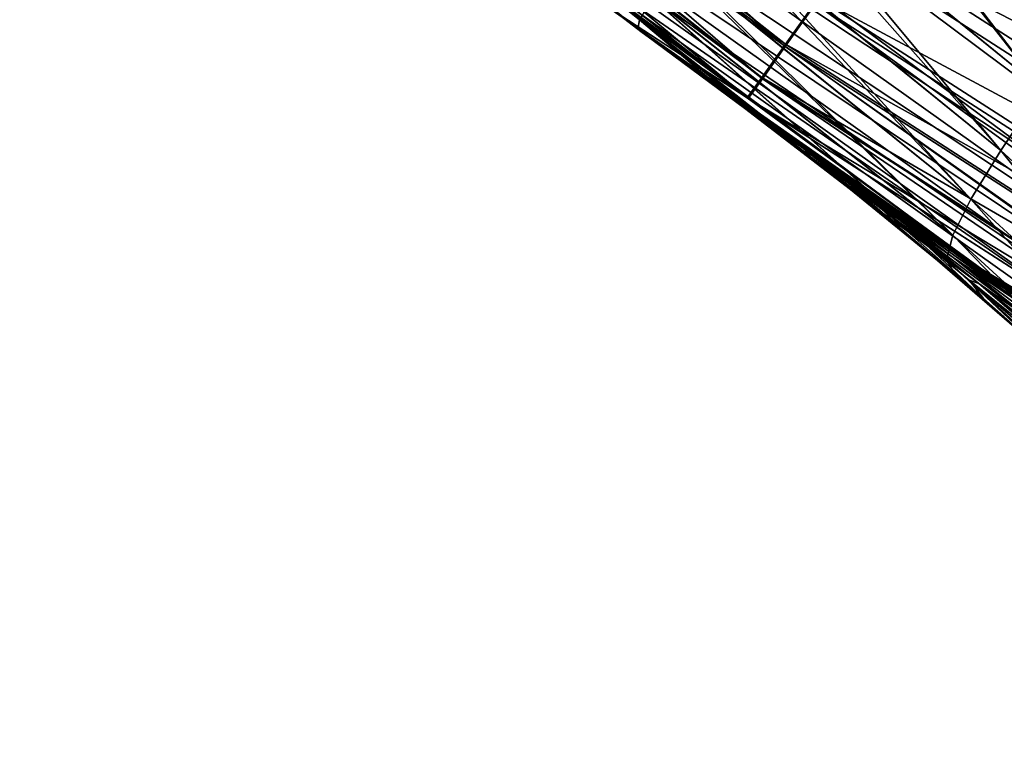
# Model space of a CAD drawing. Header units: millimetres. Extents: x -105 to 105, y -92 to 30.
# Tile 83 of 247: x -15.1 to -12.71, y -26.53 to -24.78. Entities that reach past the tile are written whole.
import ezdxf

# ---------------------------------------------------------------- set-up
doc = ezdxf.new("R2010")
doc.units = ezdxf.units.MM
doc.header["$LTSCALE"] = 59.53398
for name, color, linetype in [('16', 7, 'CONTINUOUS'), ('17', 7, 'CONTINUOUS'), ('20', 7, 'CONTINUOUS'), ('22', 7, 'CONTINUOUS'), ('29', 7, 'CONTINUOUS'), ('55', 7, 'CONTINUOUS'), ('57', 7, 'CONTINUOUS'), ('67', 7, 'CONTINUOUS'), ('70', 7, 'CONTINUOUS'), ('73', 7, 'CONTINUOUS')]:
    doc.layers.add(name, color=color, linetype=linetype)

msp = doc.modelspace()

# ---------------------------------------------------------------- linework, layer by layer
at = {"layer": '16', "color": 7, "linetype": 'CONTINUOUS'}
for points in [[(-13.5864, -24.8083, 66.3258), (-13.384, -24.9559, 66.3272), (-13.5968, -24.8007, 66.5454), (-13.5864, -24.8083, 66.3258)], [(-13.5968, -24.8007, 66.5454), (-13.384, -24.9559, 66.3272), (-13.3385, -24.9919, 66.5592), (-13.5968, -24.8007, 66.5454)], [(-13.5741, -24.8173, 66.1064), (-13.4368, -24.9159, 66.1098), (-13.5864, -24.8083, 66.3258), (-13.5741, -24.8173, 66.1064)], [(-13.5864, -24.8083, 66.3258), (-13.4368, -24.9159, 66.1098), (-13.384, -24.9559, 66.3272), (-13.5864, -24.8083, 66.3258)], [(-13.4368, -24.9159, 66.1098), (-13.2813, -25.0272, 66.1044), (-13.384, -24.9559, 66.3272), (-13.4368, -24.9159, 66.1098)], [(-13.384, -24.9559, 66.3272), (-13.2813, -25.0272, 66.1044), (-13.1766, -25.1116, 66.3259), (-13.384, -24.9559, 66.3272)], [(-13.384, -24.9559, 66.3272), (-13.1766, -25.1116, 66.3259), (-13.0818, -25.189, 66.5645), (-13.384, -24.9559, 66.3272)], [(-13.3385, -24.9919, 66.5592), (-13.384, -24.9559, 66.3272), (-13.0818, -25.189, 66.5645), (-13.3385, -24.9919, 66.5592)], [(-13.2813, -25.0272, 66.1044), (-13.1957, -25.09, 66.1023), (-13.1766, -25.1116, 66.3259), (-13.2813, -25.0272, 66.1044)], [(-13.1957, -25.09, 66.1023), (-13.1045, -25.1588, 66.1022), (-12.9671, -25.2783, 66.3323), (-13.1957, -25.09, 66.1023)], [(-13.1766, -25.1116, 66.3259), (-13.1957, -25.09, 66.1023), (-12.9671, -25.2783, 66.3323), (-13.1766, -25.1116, 66.3259)], [(-13.1766, -25.1116, 66.3259), (-12.9671, -25.2783, 66.3323), (-12.8276, -25.3968, 66.5721), (-13.1766, -25.1116, 66.3259)], [(-13.0818, -25.189, 66.5645), (-13.1766, -25.1116, 66.3259), (-12.8276, -25.3968, 66.5721), (-13.0818, -25.189, 66.5645)], [(-13.1045, -25.1588, 66.1022), (-13.0073, -25.2345, 66.1035), (-12.9671, -25.2783, 66.3323), (-13.1045, -25.1588, 66.1022)], [(-13.0073, -25.2345, 66.1035), (-12.9038, -25.3176, 66.1054), (-12.759, -25.4535, 66.3424), (-13.0073, -25.2345, 66.1035)], [(-12.9671, -25.2783, 66.3323), (-13.0073, -25.2345, 66.1035), (-12.759, -25.4535, 66.3424), (-12.9671, -25.2783, 66.3323)], [(-12.9671, -25.2783, 66.3323), (-12.759, -25.4535, 66.3424), (-12.576, -25.6167, 66.586), (-12.9671, -25.2783, 66.3323)], [(-12.8276, -25.3968, 66.5721), (-12.9671, -25.2783, 66.3323), (-12.576, -25.6167, 66.586), (-12.8276, -25.3968, 66.5721)], [(-12.9038, -25.3176, 66.1054), (-12.7938, -25.4091, 66.1071), (-12.759, -25.4535, 66.3424), (-12.9038, -25.3176, 66.1054)], [(-12.7938, -25.4091, 66.1071), (-12.6768, -25.5098, 66.1077), (-12.5544, -25.635, 66.3527), (-12.7938, -25.4091, 66.1071)], [(-12.759, -25.4535, 66.3424), (-12.7938, -25.4091, 66.1071), (-12.5544, -25.635, 66.3527), (-12.759, -25.4535, 66.3424)], [(-12.759, -25.4535, 66.3424), (-12.5544, -25.635, 66.3527), (-12.4101, -25.7694, 66.5968), (-12.759, -25.4535, 66.3424)], [(-12.576, -25.6167, 66.586), (-12.759, -25.4535, 66.3424), (-12.4101, -25.7694, 66.5968), (-12.576, -25.6167, 66.586)]]:
    msp.add_3dface(points, dxfattribs=at)
at = {"layer": '17', "color": 7, "linetype": 'CONTINUOUS'}
for points in [[(-13.3068, -24.384, 67.6723), (-12.6176, -24.9457, 67.7324), (-13.1843, -24.2232, 67.8236), (-13.3068, -24.384, 67.6723)], [(-13.1843, -24.2232, 67.8236), (-12.6176, -24.9457, 67.7324), (-13.1775, -24.2143, 67.8309), (-13.1843, -24.2232, 67.8236)], [(-13.1775, -24.2143, 67.8309), (-12.6176, -24.9457, 67.7324), (-12.4974, -24.772, 67.8944), (-13.1775, -24.2143, 67.8309)], [(-13.3248, -24.4076, 67.6461), (-12.7174, -25.0944, 67.5433), (-13.3076, -24.3851, 67.671), (-13.3248, -24.4076, 67.6461)], [(-13.3076, -24.3851, 67.671), (-12.6176, -24.9457, 67.7324), (-13.3068, -24.384, 67.6723), (-13.3076, -24.3851, 67.671)], [(-13.3076, -24.3851, 67.671), (-12.7174, -25.0944, 67.5433), (-12.6176, -24.9457, 67.7324), (-13.3076, -24.3851, 67.671)], [(-13.4153, -24.5265, 67.4898), (-12.7174, -25.0944, 67.5433), (-13.3248, -24.4076, 67.6461), (-13.4153, -24.5265, 67.4898)], [(-13.4273, -24.5423, 67.4649), (-12.7902, -25.2124, 67.3266), (-13.4161, -24.5275, 67.4882), (-13.4273, -24.5423, 67.4649)], [(-13.4161, -24.5275, 67.4882), (-12.7174, -25.0944, 67.5433), (-13.4153, -24.5265, 67.4898), (-13.4161, -24.5275, 67.4882)], [(-13.4161, -24.5275, 67.4882), (-12.7902, -25.2124, 67.3266), (-12.7174, -25.0944, 67.5433), (-13.4161, -24.5275, 67.4882)], [(-13.5006, -24.64, 67.2806), (-12.7902, -25.2124, 67.3266), (-13.4273, -24.5423, 67.4649), (-13.5006, -24.64, 67.2806)], [(-13.5605, -24.7238, 67.0497), (-12.834, -25.2999, 67.0883), (-13.5052, -24.6463, 67.2665), (-13.5605, -24.7238, 67.0497)], [(-13.5052, -24.6463, 67.2665), (-12.834, -25.2999, 67.0883), (-13.5012, -24.6409, 67.2787), (-13.5052, -24.6463, 67.2665)], [(-13.5012, -24.6409, 67.2787), (-12.7902, -25.2124, 67.3266), (-13.5006, -24.64, 67.2806), (-13.5012, -24.6409, 67.2787)], [(-13.5012, -24.6409, 67.2787), (-12.834, -25.2999, 67.0883), (-12.7902, -25.2124, 67.3266), (-13.5012, -24.6409, 67.2787)], [(-13.5615, -24.7254, 67.0443), (-12.8491, -25.3595, 66.8342), (-13.5609, -24.7245, 67.0475), (-13.5615, -24.7254, 67.0443)], [(-13.5609, -24.7245, 67.0475), (-12.834, -25.2999, 67.0883), (-13.5605, -24.7238, 67.0497), (-13.5609, -24.7245, 67.0475)], [(-13.5609, -24.7245, 67.0475), (-12.8491, -25.3595, 66.8342), (-12.834, -25.2999, 67.0883), (-13.5609, -24.7245, 67.0475)], [(-13.5931, -24.7774, 66.8028), (-12.8491, -25.3595, 66.8342), (-13.5615, -24.7254, 67.0443), (-13.5931, -24.7774, 66.8028)], [(-13.5968, -24.8007, 66.5454), (-13.3385, -24.9919, 66.5592), (-13.5932, -24.7777, 66.8004), (-13.5968, -24.8007, 66.5454)], [(-13.5932, -24.7777, 66.8004), (-12.8491, -25.3595, 66.8342), (-13.5931, -24.7774, 66.8028), (-13.5932, -24.7777, 66.8004)], [(-13.3385, -24.9919, 66.5592), (-13.0818, -25.189, 66.5645), (-13.5932, -24.7777, 66.8004), (-13.3385, -24.9919, 66.5592)], [(-13.5932, -24.7777, 66.8004), (-13.0818, -25.189, 66.5645), (-12.8491, -25.3595, 66.8342), (-13.5932, -24.7777, 66.8004)], [(-12.7174, -25.0944, 67.5433), (-12.0805, -25.6801, 67.6041), (-12.6176, -24.9457, 67.7324), (-12.7174, -25.0944, 67.5433)], [(-12.7902, -25.2124, 67.3266), (-12.1494, -25.8011, 67.3826), (-12.7174, -25.0944, 67.5433), (-12.7902, -25.2124, 67.3266)], [(-12.7174, -25.0944, 67.5433), (-12.1494, -25.8011, 67.3826), (-12.0805, -25.6801, 67.6041), (-12.7174, -25.0944, 67.5433)], [(-13.0818, -25.189, 66.5645), (-12.8276, -25.3968, 66.5721), (-12.8491, -25.3595, 66.8342), (-13.0818, -25.189, 66.5645)], [(-12.834, -25.2999, 67.0883), (-12.1865, -25.8931, 67.1393), (-12.7902, -25.2124, 67.3266), (-12.834, -25.2999, 67.0883)], [(-12.7902, -25.2124, 67.3266), (-12.1865, -25.8931, 67.1393), (-12.1494, -25.8011, 67.3826), (-12.7902, -25.2124, 67.3266)], [(-12.8491, -25.3595, 66.8342), (-12.1935, -25.9602, 66.8803), (-12.834, -25.2999, 67.0883), (-12.8491, -25.3595, 66.8342)], [(-12.834, -25.2999, 67.0883), (-12.1935, -25.9602, 66.8803), (-12.1865, -25.8931, 67.1393), (-12.834, -25.2999, 67.0883)], [(-12.8276, -25.3968, 66.5721), (-12.576, -25.6167, 66.586), (-12.8491, -25.3595, 66.8342), (-12.8276, -25.3968, 66.5721)], [(-12.576, -25.6167, 66.586), (-12.4101, -25.7694, 66.5968), (-12.8491, -25.3595, 66.8342), (-12.576, -25.6167, 66.586)], [(-12.4101, -25.7694, 66.5968), (-12.2477, -25.925, 66.6079), (-12.8491, -25.3595, 66.8342), (-12.4101, -25.7694, 66.5968)], [(-12.8491, -25.3595, 66.8342), (-12.2477, -25.925, 66.6079), (-12.1935, -25.9602, 66.8803), (-12.8491, -25.3595, 66.8342)]]:
    msp.add_3dface(points, dxfattribs=at)
at = {"layer": '20', "color": 7, "linetype": 'CONTINUOUS'}
for points in [[(-13.5968, -24.8007, 66.5454), (-13.5932, -24.7777, 66.8004), (-15.0955, -23.5712, 66.6946), (-13.5968, -24.8007, 66.5454)], [(-14.4473, -24.1462, 66.4786), (-13.5968, -24.8007, 66.5454), (-15.0955, -23.5712, 66.6946), (-14.4473, -24.1462, 66.4786)], [(-13.5932, -24.7777, 66.8004), (-13.5931, -24.7774, 66.8028), (-15.0955, -23.5712, 66.6946), (-13.5932, -24.7777, 66.8004)]]:
    msp.add_3dface(points, dxfattribs=at)
at = {"layer": '22', "color": 7, "linetype": 'CONTINUOUS'}
for points in [[(-13.4368, -24.9159, 66.1098), (-13.5741, -24.8173, 66.1064), (-13.3208, -24.9991, 65.0481), (-13.4368, -24.9159, 66.1098)], [(-13.5741, -24.8173, 66.1064), (-13.4761, -24.8885, 64.9844), (-13.3208, -24.9991, 65.0481), (-13.5741, -24.8173, 66.1064)], [(-13.4047, -24.94, 64.3821), (-13.1855, -25.0949, 64.0007), (-13.4761, -24.8885, 64.9844), (-13.4047, -24.94, 64.3821)], [(-13.4761, -24.8885, 64.9844), (-13.1855, -25.0949, 64.0007), (-13.3208, -24.9991, 65.0481), (-13.4761, -24.8885, 64.9844)], [(-13.2813, -25.0272, 66.1044), (-13.4368, -24.9159, 66.1098), (-13.3208, -24.9991, 65.0481), (-13.2813, -25.0272, 66.1044)], [(-13.3437, -24.9836, 63.9456), (-13.1855, -25.0949, 64.0007), (-13.4047, -24.94, 64.3821), (-13.3437, -24.9836, 63.9456)], [(-13.1709, -25.1054, 62.9516), (-13.0033, -25.2214, 62.9776), (-13.3437, -24.9836, 63.9456), (-13.1709, -25.1054, 62.9516)], [(-13.3437, -24.9836, 63.9456), (-13.0033, -25.2214, 62.9776), (-13.1855, -25.0949, 64.0007), (-13.3437, -24.9836, 63.9456)], [(-13.2813, -25.0272, 66.1044), (-13.3208, -24.9991, 65.0481), (-13.1495, -25.1219, 65.0605), (-13.2813, -25.0272, 66.1044)], [(-13.1855, -25.0949, 64.0007), (-13.0144, -25.2168, 64.031), (-13.3208, -24.9991, 65.0481), (-13.1855, -25.0949, 64.0007)], [(-13.3208, -24.9991, 65.0481), (-13.0144, -25.2168, 64.031), (-13.1495, -25.1219, 65.0605), (-13.3208, -24.9991, 65.0481)], [(-13.1957, -25.09, 66.1023), (-13.2813, -25.0272, 66.1044), (-13.1495, -25.1219, 65.0605), (-13.1957, -25.09, 66.1023)], [(-13.1045, -25.1588, 66.1022), (-13.1957, -25.09, 66.1023), (-12.9665, -25.2601, 65.0777), (-13.1045, -25.1588, 66.1022)], [(-13.1957, -25.09, 66.1023), (-13.1495, -25.1219, 65.0605), (-12.9665, -25.2601, 65.0777), (-13.1957, -25.09, 66.1023)], [(-13.0033, -25.2214, 62.9776), (-12.8322, -25.3422, 63.0248), (-13.1855, -25.0949, 64.0007), (-13.0033, -25.2214, 62.9776)], [(-13.1855, -25.0949, 64.0007), (-12.8322, -25.3422, 63.0248), (-13.0144, -25.2168, 64.031), (-13.1855, -25.0949, 64.0007)], [(-13.165, -25.1096, 62.922), (-13.0033, -25.2214, 62.9776), (-13.1709, -25.1054, 62.9516), (-13.165, -25.1096, 62.922)], [(-12.9358, -25.2675, 61.913), (-12.7726, -25.3782, 61.9835), (-13.165, -25.1096, 62.922), (-12.9358, -25.2675, 61.913)], [(-13.165, -25.1096, 62.922), (-12.7726, -25.3782, 61.9835), (-13.0033, -25.2214, 62.9776), (-13.165, -25.1096, 62.922)], [(-13.0144, -25.2168, 64.031), (-12.8326, -25.3538, 64.0652), (-13.1495, -25.1219, 65.0605), (-13.0144, -25.2168, 64.031)], [(-13.1495, -25.1219, 65.0605), (-12.8326, -25.3538, 64.0652), (-12.9665, -25.2601, 65.0777), (-13.1495, -25.1219, 65.0605)], [(-13.0073, -25.2345, 66.1035), (-13.1045, -25.1588, 66.1022), (-12.9665, -25.2601, 65.0777), (-13.0073, -25.2345, 66.1035)], [(-12.8322, -25.3422, 63.0248), (-12.6513, -25.4778, 63.0752), (-13.0144, -25.2168, 64.031), (-12.8322, -25.3422, 63.0248)], [(-13.0144, -25.2168, 64.031), (-12.6513, -25.4778, 63.0752), (-12.8326, -25.3538, 64.0652), (-13.0144, -25.2168, 64.031)], [(-12.7726, -25.3782, 61.9835), (-12.6011, -25.4978, 62.0467), (-13.0033, -25.2214, 62.9776), (-12.7726, -25.3782, 61.9835)], [(-13.0033, -25.2214, 62.9776), (-12.6011, -25.4978, 62.0467), (-12.8322, -25.3422, 63.0248), (-13.0033, -25.2214, 62.9776)], [(-12.9038, -25.3176, 66.1054), (-13.0073, -25.2345, 66.1035), (-12.7709, -25.4171, 65.0982), (-12.9038, -25.3176, 66.1054)], [(-13.0073, -25.2345, 66.1035), (-12.9665, -25.2601, 65.0777), (-12.7709, -25.4171, 65.0982), (-13.0073, -25.2345, 66.1035)], [(-12.8326, -25.3538, 64.0652), (-12.639, -25.509, 64.1021), (-12.9665, -25.2601, 65.0777), (-12.8326, -25.3538, 64.0652)], [(-12.9665, -25.2601, 65.0777), (-12.639, -25.509, 64.1021), (-12.7709, -25.4171, 65.0982), (-12.9665, -25.2601, 65.0777)], [(-12.8551, -25.3221, 61.6065), (-12.4943, -25.5622, 61.0202), (-12.9358, -25.2675, 61.913), (-12.8551, -25.3221, 61.6065)], [(-12.9358, -25.2675, 61.913), (-12.4943, -25.5622, 61.0202), (-12.7726, -25.3782, 61.9835), (-12.9358, -25.2675, 61.913)], [(-12.7938, -25.4091, 66.1071), (-12.9038, -25.3176, 66.1054), (-12.7709, -25.4171, 65.0982), (-12.7938, -25.4091, 66.1071)], [(-12.6567, -25.4544, 60.9268), (-12.4943, -25.5622, 61.0202), (-12.8551, -25.3221, 61.6065), (-12.6567, -25.4544, 60.9268)], [(-12.6011, -25.4978, 62.0467), (-12.4207, -25.6318, 62.1125), (-12.8322, -25.3422, 63.0248), (-12.6011, -25.4978, 62.0467)], [(-12.8322, -25.3422, 63.0248), (-12.4207, -25.6318, 62.1125), (-12.6513, -25.4778, 63.0752), (-12.8322, -25.3422, 63.0248)], [(-12.6513, -25.4778, 63.0752), (-12.4595, -25.6309, 63.1279), (-12.8326, -25.3538, 64.0652), (-12.6513, -25.4778, 63.0752)], [(-12.8326, -25.3538, 64.0652), (-12.4595, -25.6309, 63.1279), (-12.639, -25.509, 64.1021), (-12.8326, -25.3538, 64.0652)], [(-12.4943, -25.5622, 61.0202), (-12.3219, -25.6802, 61.0988), (-12.7726, -25.3782, 61.9835), (-12.4943, -25.5622, 61.0202)], [(-12.7726, -25.3782, 61.9835), (-12.3219, -25.6802, 61.0988), (-12.6011, -25.4978, 62.0467), (-12.7726, -25.3782, 61.9835)], [(-12.6768, -25.5098, 66.1077), (-12.7938, -25.4091, 66.1071), (-12.5618, -25.5956, 65.1162), (-12.6768, -25.5098, 66.1077)], [(-12.7938, -25.4091, 66.1071), (-12.7709, -25.4171, 65.0982), (-12.5618, -25.5956, 65.1162), (-12.7938, -25.4091, 66.1071)], [(-12.639, -25.509, 64.1021), (-12.4328, -25.6843, 64.1364), (-12.7709, -25.4171, 65.0982), (-12.639, -25.509, 64.1021)], [(-12.7709, -25.4171, 65.0982), (-12.4328, -25.6843, 64.1364), (-12.5618, -25.5956, 65.1162), (-12.7709, -25.4171, 65.0982)]]:
    msp.add_3dface(points, dxfattribs=at)
at = {"layer": '29', "color": 7, "linetype": 'CONTINUOUS'}
for points in [[(-12.7781, -25.3738, 49.35), (-14.4473, -24.1462, 66.4786), (-14.591, -24.0292, 49.35), (-12.7781, -25.3738, 49.35)], [(-13.5968, -24.8007, 66.5454), (-14.4473, -24.1462, 66.4786), (-13.5864, -24.8083, 66.3258), (-13.5968, -24.8007, 66.5454)], [(-12.7781, -25.3738, 49.35), (-13.5864, -24.8083, 66.3258), (-14.4473, -24.1462, 66.4786), (-12.7781, -25.3738, 49.35)], [(-13.5741, -24.8173, 66.1064), (-13.5864, -24.8083, 66.3258), (-12.7781, -25.3738, 49.35), (-13.5741, -24.8173, 66.1064)], [(-13.4761, -24.8885, 64.9844), (-13.5741, -24.8173, 66.1064), (-12.7781, -25.3738, 49.35), (-13.4761, -24.8885, 64.9844)], [(-13.4047, -24.94, 64.3821), (-13.4761, -24.8885, 64.9844), (-12.7781, -25.3738, 49.35), (-13.4047, -24.94, 64.3821)], [(-13.3437, -24.9836, 63.9456), (-13.4047, -24.94, 64.3821), (-12.7781, -25.3738, 49.35), (-13.3437, -24.9836, 63.9456)], [(-13.1709, -25.1054, 62.9516), (-13.3437, -24.9836, 63.9456), (-12.7781, -25.3738, 49.35), (-13.1709, -25.1054, 62.9516)], [(-13.165, -25.1096, 62.922), (-13.1709, -25.1054, 62.9516), (-12.7781, -25.3738, 49.35), (-13.165, -25.1096, 62.922)], [(-12.9358, -25.2675, 61.913), (-13.165, -25.1096, 62.922), (-12.7781, -25.3738, 49.35), (-12.9358, -25.2675, 61.913)], [(-12.8551, -25.3221, 61.6065), (-12.9358, -25.2675, 61.913), (-12.7781, -25.3738, 49.35), (-12.8551, -25.3221, 61.6065)], [(-12.6567, -25.4544, 60.9268), (-12.8551, -25.3221, 61.6065), (-12.7781, -25.3738, 49.35), (-12.6567, -25.4544, 60.9268)], [(-10.8421, -26.5342, 49.35), (-12.6567, -25.4544, 60.9268), (-12.7781, -25.3738, 49.35), (-10.8421, -26.5342, 49.35)]]:
    msp.add_3dface(points, dxfattribs=at)
at = {"layer": '55', "color": 7, "linetype": 'CONTINUOUS'}
msp.add_3dface([(-14.3952, -23.8019, 49.05), (-7.8542, -24.5524, 49.05), (-12.6049, -25.1287, 49.05), (-14.3952, -23.8019, 49.05)], dxfattribs=at)
at = {"layer": '57', "color": 7, "linetype": 'CONTINUOUS'}
for points in [[(-14.3952, -23.8019, 49.05), (-12.6049, -25.1287, 49.05), (-14.08, -24.1542, 49.0601), (-14.3952, -23.8019, 49.05)], [(-12.7781, -25.3738, 49.35), (-14.591, -24.0292, 49.35), (-14.2113, -24.3212, 49.2724), (-12.7781, -25.3738, 49.35)], [(-14.08, -24.1542, 49.0601), (-12.3144, -25.4115, 49.0601), (-14.1248, -24.2112, 49.0901), (-14.08, -24.1542, 49.0601)], [(-14.08, -24.1542, 49.0601), (-12.6049, -25.1287, 49.05), (-12.3144, -25.4115, 49.0601), (-14.08, -24.1542, 49.0601)], [(-14.1248, -24.2112, 49.0901), (-12.3535, -25.4725, 49.0901), (-14.1633, -24.2601, 49.1378), (-14.1248, -24.2112, 49.0901)], [(-14.1248, -24.2112, 49.0901), (-12.3144, -25.4115, 49.0601), (-12.3535, -25.4725, 49.0901), (-14.1248, -24.2112, 49.0901)], [(-14.1633, -24.2601, 49.1378), (-12.3872, -25.5248, 49.1378), (-14.1928, -24.2976, 49.1999), (-14.1633, -24.2601, 49.1378)], [(-14.1633, -24.2601, 49.1378), (-12.3535, -25.4725, 49.0901), (-12.3872, -25.5248, 49.1378), (-14.1633, -24.2601, 49.1378)], [(-14.1928, -24.2976, 49.1999), (-12.413, -25.565, 49.1999), (-14.2113, -24.3212, 49.2724), (-14.1928, -24.2976, 49.1999)], [(-14.1928, -24.2976, 49.1999), (-12.3872, -25.5248, 49.1378), (-12.413, -25.565, 49.1999), (-14.1928, -24.2976, 49.1999)], [(-12.7781, -25.3738, 49.35), (-14.2113, -24.3212, 49.2724), (-12.4292, -25.5902, 49.2724), (-12.7781, -25.3738, 49.35)], [(-14.2113, -24.3212, 49.2724), (-12.413, -25.565, 49.1999), (-12.4292, -25.5902, 49.2724), (-14.2113, -24.3212, 49.2724)], [(-10.8421, -26.5342, 49.35), (-12.7781, -25.3738, 49.35), (-12.4292, -25.5902, 49.2724), (-10.8421, -26.5342, 49.35)]]:
    msp.add_3dface(points, dxfattribs=at)
at = {"layer": '67', "color": 7, "linetype": 'CONTINUOUS'}
for points in [[(-12.7781, -25.3738, 45.8), (-14.591, -24.0292, 45.8), (-13.673, -24.7446, -16.25), (-12.7781, -25.3738, 45.8)], [(-12.7455, -25.3956, -16.25), (-12.7781, -25.3738, 45.8), (-13.673, -24.7446, -16.25), (-12.7455, -25.3956, -16.25)], [(-10.8421, -26.5342, 45.8), (-12.7781, -25.3738, 45.8), (-11.787, -26.0001, -16.25), (-10.8421, -26.5342, 45.8)], [(-11.787, -26.0001, -16.25), (-12.7781, -25.3738, 45.8), (-12.7455, -25.3956, -16.25), (-11.787, -26.0001, -16.25)]]:
    msp.add_3dface(points, dxfattribs=at)
at = {"layer": '70', "color": 7, "linetype": 'CONTINUOUS'}
for points in [[(-13.2399, -24.8429, 46.2991), (-14.8643, -23.4043, 46.4258), (-14.9474, -23.5002, 46.2991), (-13.2399, -24.8429, 46.2991)], [(-13.1663, -24.7395, 46.4258), (-14.8643, -23.4043, 46.4258), (-13.2399, -24.8429, 46.2991), (-13.1663, -24.7395, 46.4258)], [(-13.2953, -24.9206, 46.1473), (-14.9474, -23.5002, 46.2991), (-15.0099, -23.5723, 46.1473), (-13.2953, -24.9206, 46.1473)], [(-13.2399, -24.8429, 46.2991), (-14.9474, -23.5002, 46.2991), (-13.2953, -24.9206, 46.1473), (-13.2399, -24.8429, 46.2991)], [(-13.3297, -24.9689, 45.978), (-15.0099, -23.5723, 46.1473), (-15.0487, -23.6171, 45.978), (-13.3297, -24.9689, 45.978)], [(-13.2953, -24.9206, 46.1473), (-15.0099, -23.5723, 46.1473), (-13.3297, -24.9689, 45.978), (-13.2953, -24.9206, 46.1473)], [(-14.591, -24.0292, 45.8), (-13.3297, -24.9689, 45.978), (-15.0487, -23.6171, 45.978), (-14.591, -24.0292, 45.8)], [(-14.591, -24.0292, 45.8), (-12.7781, -25.3738, 45.8), (-13.3297, -24.9689, 45.978), (-14.591, -24.0292, 45.8)], [(-11.2732, -25.7758, 46.5211), (-12.98, -24.4779, 46.5801), (-13.0782, -24.6158, 46.5211), (-11.2732, -25.7758, 46.5211)], [(-11.1886, -25.6292, 46.5801), (-12.3345, -24.708, 46.6), (-12.98, -24.4779, 46.5801), (-11.1886, -25.6292, 46.5801)], [(-11.1886, -25.6292, 46.5801), (-12.98, -24.4779, 46.5801), (-11.2732, -25.7758, 46.5211), (-11.1886, -25.6292, 46.5801)], [(-11.3492, -25.9074, 46.4258), (-13.0782, -24.6158, 46.5211), (-13.1663, -24.7395, 46.4258), (-11.3492, -25.9074, 46.4258)], [(-11.2732, -25.7758, 46.5211), (-13.0782, -24.6158, 46.5211), (-11.3492, -25.9074, 46.4258), (-11.2732, -25.7758, 46.5211)], [(-11.4126, -26.0172, 46.2991), (-13.1663, -24.7395, 46.4258), (-13.2399, -24.8429, 46.2991), (-11.4126, -26.0172, 46.2991)], [(-11.3492, -25.9074, 46.4258), (-13.1663, -24.7395, 46.4258), (-11.4126, -26.0172, 46.2991), (-11.3492, -25.9074, 46.4258)], [(-11.4603, -26.0999, 46.1473), (-13.2399, -24.8429, 46.2991), (-13.2953, -24.9206, 46.1473), (-11.4603, -26.0999, 46.1473)], [(-11.4126, -26.0172, 46.2991), (-13.2399, -24.8429, 46.2991), (-11.4603, -26.0999, 46.1473), (-11.4126, -26.0172, 46.2991)], [(-11.49, -26.1512, 45.978), (-13.2953, -24.9206, 46.1473), (-13.3297, -24.9689, 45.978), (-11.49, -26.1512, 45.978)], [(-11.4603, -26.0999, 46.1473), (-13.2953, -24.9206, 46.1473), (-11.49, -26.1512, 45.978), (-11.4603, -26.0999, 46.1473)], [(-12.7781, -25.3738, 45.8), (-11.49, -26.1512, 45.978), (-13.3297, -24.9689, 45.978), (-12.7781, -25.3738, 45.8)], [(-12.7781, -25.3738, 45.8), (-10.8421, -26.5342, 45.8), (-11.49, -26.1512, 45.978), (-12.7781, -25.3738, 45.8)]]:
    msp.add_3dface(points, dxfattribs=at)
at = {"layer": '73', "color": 7, "linetype": 'CONTINUOUS'}
for points in [[(-14.9464, -23.4942, -17.079), (-13.2393, -24.837, -17.079), (-15.0116, -23.5694, -16.8113), (-14.9464, -23.4942, -17.079)], [(-14.9464, -23.4942, -17.079), (-13.16, -24.7257, -17.3298), (-13.2393, -24.837, -17.079), (-14.9464, -23.4942, -17.079)], [(-15.0116, -23.5694, -16.8113), (-13.297, -24.9181, -16.8113), (-15.0512, -23.615, -16.5321), (-15.0116, -23.5694, -16.8113)], [(-15.0116, -23.5694, -16.8113), (-13.2393, -24.837, -17.079), (-13.297, -24.9181, -16.8113), (-15.0116, -23.5694, -16.8113)], [(-14.5675, -24.0486, -16.25), (-15.0512, -23.615, -16.5321), (-13.3321, -24.9673, -16.5321), (-14.5675, -24.0486, -16.25)], [(-15.0512, -23.615, -16.5321), (-13.297, -24.9181, -16.8113), (-13.3321, -24.9673, -16.5321), (-15.0512, -23.615, -16.5321)], [(-12.6657, -24.0317, -18.069), (-10.9177, -25.1553, -18.069), (-12.8111, -24.2359, -17.932), (-12.6657, -24.0317, -18.069)], [(-13.673, -24.7446, -16.25), (-14.5675, -24.0486, -16.25), (-13.3321, -24.9673, -16.5321), (-13.673, -24.7446, -16.25)], [(-12.8111, -24.2359, -17.932), (-11.0431, -25.3724, -17.932), (-12.9437, -24.422, -17.7608), (-12.8111, -24.2359, -17.932)], [(-12.8111, -24.2359, -17.932), (-10.9177, -25.1553, -18.069), (-11.0431, -25.3724, -17.932), (-12.8111, -24.2359, -17.932)], [(-12.9437, -24.422, -17.7608), (-11.1574, -25.5703, -17.7608), (-13.0608, -24.5864, -17.5586), (-12.9437, -24.422, -17.7608)], [(-12.9437, -24.422, -17.7608), (-11.0431, -25.3724, -17.932), (-11.1574, -25.5703, -17.7608), (-12.9437, -24.422, -17.7608)], [(-13.0608, -24.5864, -17.5586), (-11.2583, -25.7451, -17.5586), (-13.16, -24.7257, -17.3298), (-13.0608, -24.5864, -17.5586)], [(-13.0608, -24.5864, -17.5586), (-11.1574, -25.5703, -17.7608), (-11.2583, -25.7451, -17.5586), (-13.0608, -24.5864, -17.5586)], [(-12.7455, -25.3956, -16.25), (-13.673, -24.7446, -16.25), (-13.3321, -24.9673, -16.5321), (-12.7455, -25.3956, -16.25)], [(-13.16, -24.7257, -17.3298), (-11.3438, -25.8932, -17.3298), (-13.2393, -24.837, -17.079), (-13.16, -24.7257, -17.3298)], [(-13.16, -24.7257, -17.3298), (-11.2583, -25.7451, -17.5586), (-11.3438, -25.8932, -17.3298), (-13.16, -24.7257, -17.3298)], [(-13.2393, -24.837, -17.079), (-11.4122, -26.0115, -17.079), (-13.297, -24.9181, -16.8113), (-13.2393, -24.837, -17.079)], [(-13.2393, -24.837, -17.079), (-11.3438, -25.8932, -17.3298), (-11.4122, -26.0115, -17.079), (-13.2393, -24.837, -17.079)], [(-13.297, -24.9181, -16.8113), (-11.462, -26.0977, -16.8113), (-13.3321, -24.9673, -16.5321), (-13.297, -24.9181, -16.8113)], [(-13.297, -24.9181, -16.8113), (-11.4122, -26.0115, -17.079), (-11.462, -26.0977, -16.8113), (-13.297, -24.9181, -16.8113)], [(-12.7455, -25.3956, -16.25), (-13.3321, -24.9673, -16.5321), (-11.4922, -26.15, -16.5321), (-12.7455, -25.3956, -16.25)], [(-13.3321, -24.9673, -16.5321), (-11.462, -26.0977, -16.8113), (-11.4922, -26.15, -16.5321), (-13.3321, -24.9673, -16.5321)], [(-11.787, -26.0001, -16.25), (-12.7455, -25.3956, -16.25), (-11.4922, -26.15, -16.5321), (-11.787, -26.0001, -16.25)]]:
    msp.add_3dface(points, dxfattribs=at)

doc.saveas('drawing.dxf')
